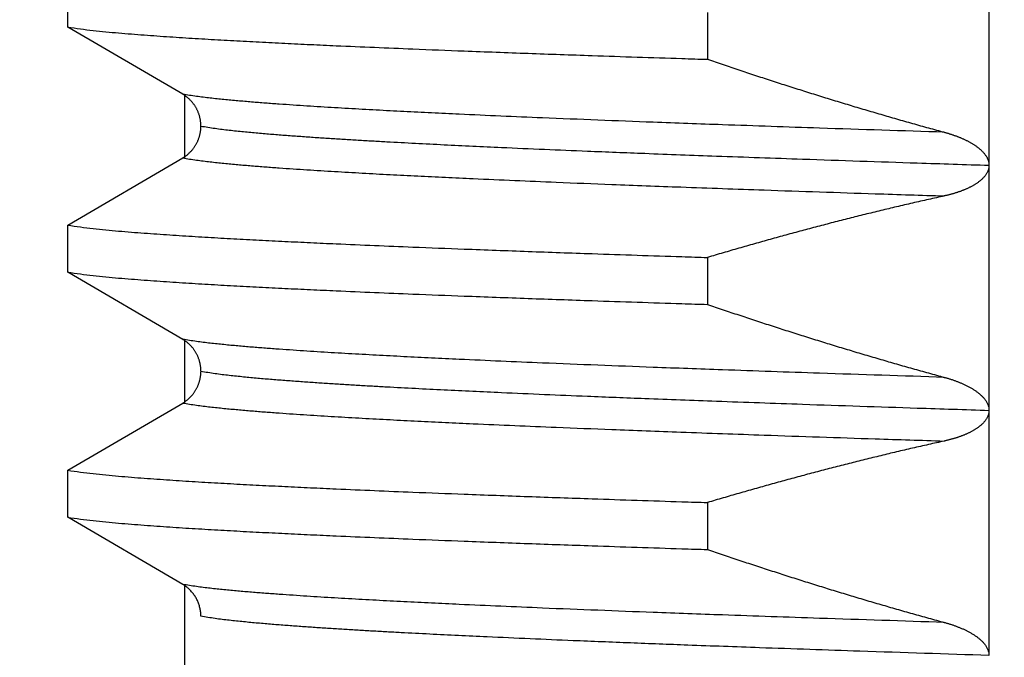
# Model space of a CAD drawing. Header units: millimetres. Extents: x 0 to 840, y 0 to 594.
# Tile 128 of 148: x 739.88 to 743.9, y 354.93 to 357.53. Entities that reach past the tile are written whole.
import ezdxf

# ---------------------------------------------------------------- set-up
doc = ezdxf.new("R2010")
doc.units = ezdxf.units.MM
doc.header["$LTSCALE"] = 0.36378
doc.layers.add('NoLayerName_001', color=7, linetype='Continuous')
doc.styles.get("Standard").update_dxf_attribs({"font": 'txt', "bigfont": 'extfont2'})
doc.dimstyles.get("Standard").update_dxf_attribs({"dimtxt": 2.5, "dimasz": 2.5, "dimexe": 1, "dimexo": 1, "dimtad": 1, "dimdec": 3, "dimzin": 0, "dimdsep": 46, "dimtxsty": 'Standard', "dimcen": 2.5, "dimadec": 3, "dimazin": 0, "dimtfac": 0.75, "dimtdec": 3, "dimtmove": 0, "dimatfit": 3, "dimfxl": 1, "dimarcsym": 0})

# ---------------------------------------------------------------- blocks, each defined once
blk = doc.blocks.new('_OPEN30')
at = {"color": 0, "linetype": 'ByBlock', "lineweight": -2}
for p, q in [((-1, 0.267949), (0, 0)), ((0, 0), (-1, -0.267949)), ((0, 0), (-1, 0))]:
    blk.add_line(p, q, dxfattribs=at)
blk = doc.blocks.new('*D53')
at = {"layer": 'Defpoints', "color": 0}
for p in [(661.1534, 322.7687), (775.8592, 234.0693)]:
    blk.add_point(p, dxfattribs=at)
at = {"layer": 'NoLayerName_001', "color": 0, "linetype": 'Continuous', "lineweight": 13}
blk.add_line((773.486, 235.9045), (663.5267, 320.9336), dxfattribs=at)
blk.add_arc((718.5063, 278.419), 72.5, 320.705409, 126.862797, dxfattribs=at)
at = {"layer": 'NoLayerName_001', "color": 0, "lineweight": 13, "xscale": 3, "yscale": 3, "zscale": 3}
for p, rotation in [((661.1534, 322.7687), 142.28603269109), ((775.8592, 234.0693), 322.28603269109)]:
    blk.add_blockref('_OPEN30', p, dxfattribs=dict(at, rotation=rotation))
at = {"layer": 'NoLayerName_001', "color": 0, "lineweight": 13, "insert": (753.9835, 257.9379), "char_height": 7, "attachment_point": 5, "rotation": 322.286}
blk.add_mtext('\\W0.8000;%%c145', dxfattribs=at)
blk = doc.blocks.new('*D55')
at = {"layer": 'Defpoints', "color": 0}
for p in [(658.5063, 410.7188), (658.5063, 332.419), (778.5063, 332.419)]:
    blk.add_point(p, dxfattribs=at)
at = {"layer": 'NoLayerName_001', "color": 0, "linetype": 'Continuous', "lineweight": 13}
for p, q in [((658.5063, 334.419), (658.5063, 412.7188)), ((778.5063, 334.419), (778.5063, 412.7188)), ((775.5063, 410.7188), (661.5063, 410.7188))]:
    blk.add_line(p, q, dxfattribs=at)
at = {"layer": 'NoLayerName_001', "color": 0, "lineweight": 13, "xscale": 3, "yscale": 3, "zscale": 3, "rotation": 180}
blk.add_blockref('_OPEN30', (658.5063, 410.7188), dxfattribs=at)
at = {"layer": 'NoLayerName_001', "color": 0, "lineweight": 13, "xscale": 3, "yscale": 3, "zscale": 3}
blk.add_blockref('_OPEN30', (778.5063, 410.7188), dxfattribs=at)
at = {"layer": 'NoLayerName_001', "color": 0, "lineweight": 13, "insert": (718.5063, 416.2188), "char_height": 7, "attachment_point": 5}
blk.add_mtext('\\W0.8000;120', dxfattribs=at)

msp = doc.modelspace()

# ---------------------------------------------------------------- linework, layer by layer
at = {"layer": 'NoLayerName_001', "color": 7, "linetype": 'Continuous', "lineweight": 25}
for p, q in [((743.8378, 359.9342), (743.8378, 354.9341)), ((740.0802, 357.4982), (740.0802, 357.6899)), ((742.6897, 357.5581), (742.6897, 357.3664)), ((740.5493, 357.224), (740.0802, 357.4982)), ((740.5563, 357.224), (740.5563, 356.9641)), ((740.0802, 356.6899), (740.5494, 356.9641)), ((740.0802, 356.4982), (740.0802, 356.6899)), ((742.6897, 356.5581), (742.6897, 356.3664)), ((740.5494, 356.2239), (740.0802, 356.4982)), ((740.5563, 356.2239), (740.5563, 355.9641)), ((740.0802, 355.6899), (740.5494, 355.9641)), ((740.0802, 355.4982), (740.0802, 355.6899)), ((742.6897, 355.5581), (742.6897, 355.3664)), ((740.5494, 355.2239), (740.0802, 355.4982)), ((740.5563, 355.2239), (740.5563, 352.2028))]:
    msp.add_line(p, q, dxfattribs=at)
for points, knots in [([(740.0802, 357.4982), (740.0974, 357.4956), (740.1319, 357.4902), (740.1838, 357.4843), (740.2358, 357.4789), (740.2878, 357.4741), (740.3399, 357.4698), (740.3921, 357.4658), (740.4442, 357.462), (740.4963, 357.4584), (740.5485, 357.455), (740.6007, 357.4517), (740.6529, 357.4486), (740.705, 357.4456), (740.7746, 357.4417), (740.8616, 357.4371), (740.966, 357.4319), (741.0705, 357.4269), (741.1923, 357.4213), (741.3315, 357.4153), (741.5056, 357.4081), (741.7146, 357.4), (741.9583, 357.3909), (742.2543, 357.3806), (742.4981, 357.3725), (742.6549, 357.3675), (742.6897, 357.3664)], [0, 0, 0, 0, 0.052271, 0.104543, 0.156813, 0.209084, 0.261357, 0.313631, 0.365904, 0.418176, 0.470446, 0.522717, 0.574987, 0.627258, 0.679528, 0.78407, 0.888612, 0.993154, 1.097695, 1.254507, 1.411319, 1.620402, 1.881755, 2.143109, 2.509004, 2.613545, 2.613545, 2.613545, 2.613545]), ([(742.6897, 357.3664), (742.711, 357.3592), (742.7535, 357.3447), (742.8174, 357.3233), (742.8814, 357.3021), (742.9454, 357.2812), (743.0096, 357.2605), (743.0738, 357.2401), (743.1381, 357.2199), (743.2025, 357.2), (743.267, 357.1804), (743.3315, 357.1611), (743.3962, 357.142), (743.4609, 357.1233), (743.5257, 357.1048), (743.5906, 357.0866), (743.634, 357.0748), (743.6556, 357.0689)], [0, 0, 0, 0, 0.067383, 0.13477, 0.202162, 0.269556, 0.336952, 0.404349, 0.471746, 0.539143, 0.606539, 0.673933, 0.741326, 0.808716, 0.876103, 0.943488, 1.010869, 1.010869, 1.010869, 1.010869]), ([(740.6234, 357.0934), (740.6234, 357.0952), (740.6234, 357.0986), (740.6231, 357.1039), (740.6227, 357.1091), (740.6221, 357.1143), (740.6213, 357.1195), (740.6203, 357.1246), (740.6192, 357.1297), (740.6179, 357.1348), (740.6164, 357.1398), (740.6147, 357.1448), (740.6129, 357.1497), (740.6109, 357.1546), (740.6087, 357.1593), (740.6063, 357.164), (740.6038, 357.1686), (740.6012, 357.1731), (740.5984, 357.1775), (740.5954, 357.1819), (740.5923, 357.1861), (740.589, 357.1902), (740.5856, 357.1942), (740.5821, 357.198), (740.5784, 357.2018), (740.5746, 357.2054), (740.5707, 357.2088), (740.5666, 357.2122), (740.5625, 357.2153), (740.5582, 357.2184), (740.5538, 357.2213), (740.5508, 357.223), (740.5493, 357.224)], [0, 0, 0, 0, 0.0052269, 0.0104597, 0.0156967, 0.0209364, 0.0261776, 0.0314192, 0.0366604, 0.0419007, 0.0471402, 0.0523791, 0.0576175, 0.0628557, 0.0680936, 0.0733313, 0.0785687, 0.0838059, 0.089043, 0.0942802, 0.0995178, 0.1047559, 0.1099949, 0.1152352, 0.1204772, 0.1257208, 0.1309646, 0.1362076, 0.1414484, 0.1466857, 0.1519183, 0.157145, 0.157145, 0.157145, 0.157145]), ([(740.5494, 356.9641), (740.5508, 356.965), (740.5538, 356.9668), (740.5581, 356.9696), (740.5623, 356.9726), (740.5664, 356.9758), (740.5704, 356.979), (740.5743, 356.9825), (740.5781, 356.986), (740.5817, 356.9897), (740.5853, 356.9935), (740.5886, 356.9974), (740.5919, 357.0015), (740.595, 357.0056), (740.5979, 357.0098), (740.6007, 357.0142), (740.6034, 357.0186), (740.6059, 357.0232), (740.6082, 357.0278), (740.6104, 357.0325), (740.6124, 357.0372), (740.6142, 357.0421), (740.6159, 357.0469), (740.6175, 357.0519), (740.6188, 357.0569), (740.62, 357.0619), (740.6211, 357.067), (740.6219, 357.0721), (740.6226, 357.0772), (740.6231, 357.0824), (740.6234, 357.0876), (740.6234, 357.091), (740.6234, 357.0927)], [0, 0, 0, 0, 0.0051609, 0.0103272, 0.0154981, 0.0206723, 0.0258489, 0.0310267, 0.0362045, 0.0413814, 0.0465569, 0.0517311, 0.0569042, 0.0620761, 0.0672469, 0.0724168, 0.0775856, 0.0827538, 0.087922, 0.0930911, 0.0982615, 0.1034337, 0.1086081, 0.1137849, 0.1189641, 0.1241449, 0.1293251, 0.1345031, 0.1396777, 0.1448479, 0.150013, 0.1551732, 0.1551732, 0.1551732, 0.1551732]), ([(743.6556, 357.0689), (743.6573, 357.0684), (743.6607, 357.0675), (743.6659, 357.066), (743.6709, 357.0645), (743.676, 357.063), (743.6811, 357.0614), (743.6862, 357.0597), (743.6912, 357.058), (743.6962, 357.0563), (743.7012, 357.0545), (743.7062, 357.0527), (743.7112, 357.0508), (743.7161, 357.0488), (743.721, 357.0468), (743.7259, 357.0447), (743.7308, 357.0426), (743.7356, 357.0404), (743.7404, 357.0382), (743.7452, 357.0359), (743.75, 357.0335), (743.7547, 357.031), (743.7593, 357.0285), (743.764, 357.0259), (743.7686, 357.0232), (743.7731, 357.0204), (743.7776, 357.0176), (743.782, 357.0146), (743.7863, 357.0116), (743.7906, 357.0084), (743.7948, 357.0051), (743.7989, 357.0018), (743.803, 356.9983), (743.8069, 356.9947), (743.8106, 356.9909), (743.8143, 356.9871), (743.8178, 356.9831), (743.8211, 356.9789), (743.8242, 356.9746), (743.8271, 356.9701), (743.8288, 356.9669), (743.8297, 356.9654)], [0, 0, 0, 0, 0.0053116, 0.0106244, 0.0159379, 0.021252, 0.0265664, 0.0318808, 0.0371951, 0.0425093, 0.0478231, 0.0531365, 0.0584496, 0.0637623, 0.0690746, 0.0743866, 0.0796983, 0.08501, 0.0903219, 0.0956343, 0.1009469, 0.1062595, 0.1115721, 0.1168849, 0.1221983, 0.1275121, 0.1328258, 0.1381395, 0.1434535, 0.1487685, 0.1540855, 0.1594032, 0.1647207, 0.1700376, 0.175355, 0.1806752, 0.1859989, 0.1913231, 0.1966471, 0.2019748, 0.2073139, 0.2073139, 0.2073139, 0.2073139]), ([(743.8378, 356.9353), (743.8377, 356.9336), (743.8377, 356.9301), (743.837, 356.9248), (743.836, 356.9196), (743.8345, 356.9145), (743.8327, 356.9096), (743.8305, 356.9048), (743.8279, 356.9001), (743.8251, 356.8957), (743.822, 356.8914), (743.8187, 356.8874), (743.8152, 356.8834), (743.8115, 356.8797), (743.8077, 356.876), (743.8037, 356.8726), (743.7997, 356.8692), (743.7955, 356.866), (743.7913, 356.8629), (743.787, 356.86), (743.7826, 356.8571), (743.7781, 356.8543), (743.7736, 356.8517), (743.769, 356.8491), (743.7644, 356.8466), (743.7597, 356.8442), (743.755, 356.8419), (743.7503, 356.8397), (743.7455, 356.8375), (743.7407, 356.8355), (743.7358, 356.8334), (743.731, 356.8315), (743.7261, 356.8296), (743.7212, 356.8278), (743.7162, 356.826), (743.7113, 356.8243), (743.7063, 356.8227), (743.7013, 356.8211), (743.6963, 356.8196), (743.6912, 356.8181), (743.6879, 356.8171), (743.6862, 356.8166)], [0, 0, 0, 0, 0.005254, 0.0105306, 0.0158229, 0.0211212, 0.0264148, 0.0316924, 0.0369546, 0.0422143, 0.0474782, 0.0527472, 0.0580165, 0.0632779, 0.0685314, 0.0737807, 0.0790283, 0.0842752, 0.0895217, 0.0947672, 0.1000128, 0.1052589, 0.1105057, 0.1157527, 0.1209988, 0.126244, 0.1314885, 0.1367329, 0.1419771, 0.147221, 0.1524647, 0.1577081, 0.1629517, 0.1681955, 0.1734398, 0.1786844, 0.1839293, 0.1891746, 0.1944203, 0.1996663, 0.2049125, 0.2049125, 0.2049125, 0.2049125]), ([(743.8297, 356.9654), (743.8304, 356.9638), (743.8321, 356.9606), (743.834, 356.9556), (743.8356, 356.9505), (743.8368, 356.9452), (743.8377, 356.9399), (743.8377, 356.9364), (743.8378, 356.9346)], [0, 0, 0, 0, 0.00536196, 0.01074022, 0.01611562, 0.02147444, 0.02681032, 0.03212583, 0.03212583, 0.03212583, 0.03212583]), ([(743.6862, 356.8166), (743.6845, 356.8162), (743.6811, 356.8153), (743.676, 356.8139), (743.671, 356.8126), (743.6659, 356.8114), (743.6608, 356.8102), (743.6573, 356.8095), (743.6556, 356.8091)], [0, 0, 0, 0, 0.00524632, 0.01049257, 0.01573853, 0.02098395, 0.02622855, 0.03147198, 0.03147198, 0.03147198, 0.03147198]), ([(743.6556, 356.8091), (743.634, 356.8043), (743.5907, 356.7947), (743.5258, 356.7799), (743.461, 356.7647), (743.3963, 356.7492), (743.3316, 356.7334), (743.2671, 356.7172), (743.2026, 356.7008), (743.1382, 356.684), (743.0739, 356.6669), (743.0096, 356.6495), (742.9455, 356.6318), (742.8814, 356.6138), (742.8174, 356.5955), (742.7535, 356.577), (742.711, 356.5644), (742.6897, 356.5581)], [0, 0, 0, 0, 0.0665356, 0.1330753, 0.1996186, 0.2661655, 0.3327154, 0.3992678, 0.4658221, 0.5323777, 0.5989337, 0.6654893, 0.7320434, 0.7985951, 0.8651432, 0.9316865, 0.9982236, 0.9982236, 0.9982236, 0.9982236]), ([(740.0802, 356.6899), (740.0974, 356.6874), (740.1319, 356.6819), (740.1838, 356.676), (740.2358, 356.6706), (740.2878, 356.6658), (740.3399, 356.6615), (740.3921, 356.6575), (740.4442, 356.6537), (740.4963, 356.6501), (740.5485, 356.6467), (740.6007, 356.6434), (740.6529, 356.6403), (740.705, 356.6373), (740.7746, 356.6334), (740.8616, 356.6288), (740.966, 356.6236), (741.0705, 356.6186), (741.1923, 356.613), (741.3315, 356.607), (741.5056, 356.5998), (741.7146, 356.5917), (741.9583, 356.5827), (742.2543, 356.5723), (742.4981, 356.5642), (742.6549, 356.5592), (742.6897, 356.5581)], [0, 0, 0, 0, 0.052271, 0.104543, 0.156813, 0.209084, 0.261357, 0.313631, 0.365904, 0.418176, 0.470446, 0.522717, 0.574987, 0.627258, 0.679528, 0.78407, 0.888612, 0.993154, 1.097695, 1.254507, 1.411319, 1.620402, 1.881755, 2.143109, 2.509004, 2.613545, 2.613545, 2.613545, 2.613545]), ([(740.0802, 356.4982), (740.0974, 356.4956), (740.1319, 356.4902), (740.1838, 356.4843), (740.2358, 356.4789), (740.2878, 356.4741), (740.3399, 356.4698), (740.3921, 356.4658), (740.4442, 356.462), (740.4963, 356.4584), (740.5485, 356.455), (740.6007, 356.4517), (740.6529, 356.4486), (740.705, 356.4456), (740.7746, 356.4417), (740.8616, 356.4371), (740.966, 356.4319), (741.0705, 356.4269), (741.1923, 356.4213), (741.3315, 356.4153), (741.5056, 356.4081), (741.7146, 356.4), (741.9583, 356.3909), (742.2543, 356.3806), (742.4981, 356.3725), (742.6549, 356.3675), (742.6897, 356.3664)], [0, 0, 0, 0, 0.052271, 0.104543, 0.156813, 0.209084, 0.261357, 0.313631, 0.365904, 0.418176, 0.470446, 0.522717, 0.574987, 0.627258, 0.679528, 0.78407, 0.888612, 0.993154, 1.097695, 1.254507, 1.411319, 1.620402, 1.881755, 2.143109, 2.509004, 2.613545, 2.613545, 2.613545, 2.613545]), ([(742.6897, 356.3664), (742.711, 356.3592), (742.7535, 356.3447), (742.8174, 356.3233), (742.8814, 356.3021), (742.9454, 356.2812), (743.0096, 356.2605), (743.0738, 356.2401), (743.1381, 356.2199), (743.2025, 356.2), (743.267, 356.1804), (743.3315, 356.1611), (743.3962, 356.142), (743.4609, 356.1233), (743.5257, 356.1048), (743.5906, 356.0866), (743.634, 356.0748), (743.6556, 356.0689)], [0, 0, 0, 0, 0.067383, 0.13477, 0.202161, 0.269555, 0.336951, 0.404348, 0.471746, 0.539142, 0.606538, 0.673933, 0.741325, 0.808715, 0.876102, 0.943486, 1.010868, 1.010868, 1.010868, 1.010868]), ([(740.6234, 356.0955), (740.6234, 356.0972), (740.6234, 356.1006), (740.6231, 356.1058), (740.6226, 356.1109), (740.6219, 356.1161), (740.621, 356.1212), (740.62, 356.1262), (740.6188, 356.1313), (740.6174, 356.1363), (740.6159, 356.1412), (740.6142, 356.1461), (740.6124, 356.1509), (740.6103, 356.1557), (740.6082, 356.1604), (740.6058, 356.165), (740.6033, 356.1695), (740.6007, 356.1739), (740.5979, 356.1783), (740.5949, 356.1825), (740.5919, 356.1867), (740.5886, 356.1907), (740.5852, 356.1946), (740.5817, 356.1984), (740.5781, 356.2021), (740.5743, 356.2056), (740.5704, 356.209), (740.5664, 356.2123), (740.5623, 356.2155), (740.5581, 356.2184), (740.5538, 356.2213), (740.5508, 356.223), (740.5494, 356.2239)], [0, 0, 0, 0, 0.0051566, 0.0103181, 0.0154846, 0.0206555, 0.0258299, 0.0310065, 0.0361835, 0.0413591, 0.0465322, 0.0517029, 0.0568715, 0.0620383, 0.0672037, 0.0723683, 0.0775328, 0.082698, 0.0878642, 0.0930314, 0.0981996, 0.103369, 0.1085396, 0.1137114, 0.1188846, 0.1240588, 0.1292329, 0.1344059, 0.1395765, 0.1447436, 0.1499064, 0.1550636, 0.1550636, 0.1550636, 0.1550636]), ([(740.5494, 355.9641), (740.5508, 355.965), (740.5538, 355.9668), (740.5581, 355.9696), (740.5623, 355.9726), (740.5664, 355.9758), (740.5704, 355.979), (740.5743, 355.9825), (740.5781, 355.986), (740.5817, 355.9897), (740.5852, 355.9935), (740.5886, 355.9974), (740.5919, 356.0014), (740.5949, 356.0056), (740.5979, 356.0098), (740.6007, 356.0142), (740.6033, 356.0186), (740.6058, 356.0231), (740.6082, 356.0277), (740.6103, 356.0324), (740.6124, 356.0372), (740.6142, 356.042), (740.6159, 356.0469), (740.6174, 356.0518), (740.6188, 356.0568), (740.62, 356.0618), (740.621, 356.0669), (740.6219, 356.072), (740.6226, 356.0772), (740.6231, 356.0823), (740.6234, 356.0875), (740.6234, 356.0909), (740.6234, 356.0926)], [0, 0, 0, 0, 0.0051571, 0.0103197, 0.0154867, 0.0206571, 0.0258299, 0.0310039, 0.036178, 0.0413511, 0.0465228, 0.0516933, 0.0568626, 0.0620308, 0.0671978, 0.0723638, 0.0775287, 0.082693, 0.0878572, 0.0930223, 0.0981889, 0.1033573, 0.108528, 0.1137011, 0.1188769, 0.1240541, 0.1292308, 0.1344052, 0.139576, 0.1447423, 0.1499036, 0.15506, 0.15506, 0.15506, 0.15506]), ([(743.6556, 356.0689), (743.6575, 356.0684), (743.6614, 356.0673), (743.6671, 356.0657), (743.6728, 356.064), (743.6785, 356.0622), (743.6842, 356.0604), (743.6898, 356.0585), (743.6955, 356.0566), (743.7011, 356.0545), (743.7067, 356.0525), (743.7123, 356.0503), (743.7178, 356.0481), (743.7233, 356.0458), (743.7288, 356.0435), (743.7343, 356.0411), (743.7397, 356.0385), (743.7451, 356.0359), (743.7504, 356.0333), (743.7557, 356.0305), (743.7609, 356.0276), (743.7661, 356.0247), (743.7712, 356.0216), (743.7762, 356.0184), (743.7812, 356.0151), (743.7861, 356.0117), (743.7909, 356.0082), (743.7956, 356.0045), (743.8002, 356.0007), (743.8047, 355.9967), (743.809, 355.9926), (743.8132, 355.9883), (743.8171, 355.9839), (743.8209, 355.9792), (743.8244, 355.9744), (743.8276, 355.9693), (743.8304, 355.964), (743.8329, 355.9585), (743.835, 355.9529), (743.8359, 355.9489), (743.8365, 355.947)], [0, 0, 0, 0, 0.0059615, 0.0119235, 0.017886, 0.0238489, 0.0298123, 0.0357762, 0.0417407, 0.0477062, 0.0536727, 0.0596405, 0.0656099, 0.0715801, 0.0775503, 0.0835199, 0.0894884, 0.0954555, 0.1014213, 0.1073859, 0.1133498, 0.1193134, 0.1252775, 0.1312415, 0.1372054, 0.1431698, 0.149136, 0.155105, 0.1610746, 0.1670431, 0.1730105, 0.1789787, 0.1849501, 0.1909223, 0.1968963, 0.2028788, 0.2088828, 0.2149184, 0.2209603, 0.2269832, 0.2269832, 0.2269832, 0.2269832]), ([(743.8378, 355.9355), (743.8377, 355.9337), (743.8377, 355.9302), (743.837, 355.9249), (743.836, 355.9198), (743.8345, 355.9146), (743.8327, 355.9097), (743.8305, 355.9049), (743.828, 355.9002), (743.8252, 355.8958), (743.8221, 355.8915), (743.8187, 355.8874), (743.8152, 355.8835), (743.8116, 355.8797), (743.8077, 355.8761), (743.8038, 355.8726), (743.7998, 355.8693), (743.7956, 355.8661), (743.7914, 355.863), (743.787, 355.86), (743.7826, 355.8571), (743.7782, 355.8544), (743.7737, 355.8517), (743.7691, 355.8491), (743.7644, 355.8467), (743.7598, 355.8443), (743.7551, 355.8419), (743.7503, 355.8397), (743.7455, 355.8376), (743.7407, 355.8355), (743.7359, 355.8335), (743.731, 355.8315), (743.7261, 355.8296), (743.7212, 355.8278), (743.7162, 355.826), (743.7113, 355.8243), (743.7063, 355.8227), (743.7013, 355.8211), (743.6963, 355.8196), (743.6912, 355.8181), (743.6879, 355.8171), (743.6862, 355.8166)], [0, 0, 0, 0, 0.0052579, 0.0105385, 0.0158342, 0.0211352, 0.0264308, 0.0317105, 0.0369754, 0.0422384, 0.0475063, 0.0527796, 0.0580533, 0.0633189, 0.0685761, 0.0738288, 0.0790796, 0.0843298, 0.0895794, 0.0948283, 0.1000773, 0.1053269, 0.1105772, 0.1158277, 0.1210774, 0.126326, 0.131574, 0.1368218, 0.1420694, 0.1473168, 0.1525638, 0.1578107, 0.1630577, 0.168305, 0.1735527, 0.1788008, 0.1840492, 0.1892979, 0.1945471, 0.1997965, 0.2050462, 0.2050462, 0.2050462, 0.2050462]), ([(743.8365, 355.947), (743.8368, 355.945), (743.8377, 355.9411), (743.8377, 355.9371), (743.8378, 355.9351)], [0, 0, 0, 0, 0.00599158, 0.01195634, 0.01195634, 0.01195634, 0.01195634]), ([(743.6556, 355.8091), (743.634, 355.8043), (743.5907, 355.7947), (743.5258, 355.7799), (743.461, 355.7647), (743.3963, 355.7492), (743.3316, 355.7334), (743.2671, 355.7172), (743.2026, 355.7008), (743.1382, 355.684), (743.0739, 355.6669), (743.0096, 355.6495), (742.9455, 355.6318), (742.8814, 355.6138), (742.8174, 355.5955), (742.7535, 355.577), (742.711, 355.5644), (742.6897, 355.5581)], [0, 0, 0, 0, 0.0665345, 0.1330731, 0.1996153, 0.2661611, 0.3327099, 0.3992612, 0.4658145, 0.5323689, 0.5989238, 0.6654783, 0.7320314, 0.7985819, 0.8651289, 0.9316711, 0.9982072, 0.9982072, 0.9982072, 0.9982072]), ([(743.6862, 355.8166), (743.6845, 355.8162), (743.6811, 355.8153), (743.676, 355.8139), (743.671, 355.8126), (743.6659, 355.8114), (743.6607, 355.8102), (743.6573, 355.8095), (743.6556, 355.8091)], [0, 0, 0, 0, 0.00524977, 0.01049946, 0.01574887, 0.02099773, 0.02624577, 0.03149264, 0.03149264, 0.03149264, 0.03149264]), ([(740.0802, 355.6899), (740.0974, 355.6874), (740.1319, 355.6819), (740.1838, 355.676), (740.2358, 355.6706), (740.2878, 355.6658), (740.3399, 355.6615), (740.3921, 355.6575), (740.4442, 355.6537), (740.4963, 355.6501), (740.5485, 355.6467), (740.6007, 355.6434), (740.6529, 355.6403), (740.705, 355.6373), (740.7746, 355.6334), (740.8616, 355.6288), (740.966, 355.6236), (741.0705, 355.6186), (741.1923, 355.613), (741.3315, 355.607), (741.5056, 355.5998), (741.7146, 355.5917), (741.9583, 355.5827), (742.2543, 355.5723), (742.4981, 355.5642), (742.6549, 355.5592), (742.6897, 355.5581)], [0, 0, 0, 0, 0.052271, 0.104543, 0.156813, 0.209084, 0.261357, 0.313631, 0.365904, 0.418176, 0.470446, 0.522717, 0.574987, 0.627258, 0.679528, 0.78407, 0.888612, 0.993154, 1.097695, 1.254507, 1.411319, 1.620402, 1.881755, 2.143109, 2.509004, 2.613545, 2.613545, 2.613545, 2.613545]), ([(740.0802, 355.4982), (740.0974, 355.4956), (740.1319, 355.4902), (740.1838, 355.4843), (740.2358, 355.4789), (740.2878, 355.4741), (740.3399, 355.4698), (740.3921, 355.4658), (740.4442, 355.462), (740.4963, 355.4584), (740.5485, 355.455), (740.6007, 355.4517), (740.6529, 355.4486), (740.705, 355.4456), (740.7746, 355.4417), (740.8616, 355.4371), (740.966, 355.4319), (741.0705, 355.4269), (741.1923, 355.4213), (741.3315, 355.4153), (741.5056, 355.4081), (741.7146, 355.4), (741.9583, 355.3909), (742.2543, 355.3806), (742.4981, 355.3725), (742.6549, 355.3675), (742.6897, 355.3664)], [0, 0, 0, 0, 0.052271, 0.104543, 0.156813, 0.209084, 0.261357, 0.313631, 0.365904, 0.418176, 0.470446, 0.522717, 0.574987, 0.627258, 0.679528, 0.78407, 0.888612, 0.993154, 1.097695, 1.254507, 1.411319, 1.620402, 1.881755, 2.143109, 2.509004, 2.613545, 2.613545, 2.613545, 2.613545]), ([(742.6897, 355.3664), (742.711, 355.3592), (742.7535, 355.3447), (742.8174, 355.3233), (742.8814, 355.3021), (742.9454, 355.2812), (743.0096, 355.2605), (743.0738, 355.2401), (743.1381, 355.2199), (743.2025, 355.2), (743.267, 355.1804), (743.3315, 355.1611), (743.3962, 355.142), (743.4609, 355.1233), (743.5257, 355.1048), (743.5906, 355.0866), (743.634, 355.0748), (743.6556, 355.0689)], [0, 0, 0, 0, 0.067382, 0.134769, 0.20216, 0.269554, 0.33695, 0.404346, 0.471743, 0.53914, 0.606535, 0.673929, 0.741321, 0.808711, 0.876098, 0.943482, 1.010863, 1.010863, 1.010863, 1.010863]), ([(740.6234, 355.094), (740.6234, 355.0966), (740.6233, 355.1017), (740.6227, 355.1095), (740.6217, 355.1172), (740.6203, 355.1249), (740.6185, 355.1326), (740.6163, 355.1401), (740.6137, 355.1475), (740.6108, 355.1548), (740.6075, 355.1619), (740.6038, 355.1689), (740.5997, 355.1756), (740.5953, 355.1821), (740.5905, 355.1884), (740.5854, 355.1944), (740.5801, 355.2001), (740.5744, 355.2055), (740.5685, 355.2106), (740.5624, 355.2154), (740.556, 355.2199), (740.5516, 355.2226), (740.5494, 355.2239)], [0, 0, 0, 0, 0.0077515, 0.0155281, 0.0233265, 0.0311433, 0.0389747, 0.0468173, 0.0546677, 0.062523, 0.0703812, 0.078241, 0.086102, 0.0939632, 0.1018224, 0.1096767, 0.1175228, 0.1253568, 0.133175, 0.1409739, 0.1487503, 0.1565015, 0.1565015, 0.1565015, 0.1565015]), ([(743.6556, 355.0689), (743.6575, 355.0684), (743.6614, 355.0673), (743.6671, 355.0657), (743.6729, 355.0639), (743.6786, 355.0622), (743.6843, 355.0603), (743.69, 355.0585), (743.6957, 355.0565), (743.7013, 355.0545), (743.7069, 355.0524), (743.7125, 355.0502), (743.7181, 355.048), (743.7236, 355.0457), (743.7291, 355.0434), (743.7346, 355.0409), (743.74, 355.0384), (743.7454, 355.0358), (743.7508, 355.0331), (743.7561, 355.0303), (743.7613, 355.0274), (743.7665, 355.0244), (743.7716, 355.0213), (743.7767, 355.0181), (743.7817, 355.0148), (743.7866, 355.0114), (743.7914, 355.0078), (743.7961, 355.0041), (743.8007, 355.0003), (743.8052, 354.9963), (743.8095, 354.9921), (743.8137, 354.9878), (743.8176, 354.9833), (743.8214, 354.9786), (743.8249, 354.9737), (743.828, 354.9686), (743.8309, 354.9632), (743.8332, 354.9577), (743.8352, 354.9519), (743.8361, 354.948), (743.8366, 354.946)], [0, 0, 0, 0, 0.005987, 0.0119745, 0.0179625, 0.023951, 0.0299399, 0.0359293, 0.0419194, 0.0479103, 0.0539023, 0.0598956, 0.0658904, 0.0718859, 0.0778815, 0.0838764, 0.0898703, 0.0958629, 0.1018543, 0.1078447, 0.1138344, 0.1198242, 0.1258146, 0.1318048, 0.1377946, 0.1437842, 0.1497747, 0.1557671, 0.1617602, 0.1677533, 0.1737473, 0.1797453, 0.1857493, 0.191754, 0.197757, 0.2037631, 0.2097847, 0.2158341, 0.2218927, 0.2279392, 0.2279392, 0.2279392, 0.2279392]), ([(743.8366, 354.946), (743.8369, 354.9441), (743.8377, 354.9401), (743.8377, 354.9361), (743.8378, 354.9341)], [0, 0, 0, 0, 0.00602142, 0.01201598, 0.01201598, 0.01201598, 0.01201598])]:
    msp.add_open_spline(points, degree=3, knots=knots, dxfattribs=at)
at = {"layer": 'NoLayerName_001', "color": 8, "linetype": 'Continuous', "lineweight": 25}
for points, knots in [([(743.6556, 357.0689), (743.486, 357.0744), (743.1845, 357.0841), (742.7888, 357.0978), (742.4873, 357.1088), (742.2424, 357.1182), (742.0351, 357.1265), (741.8468, 357.1345), (741.6961, 357.1413), (741.5642, 357.1476), (741.4512, 357.1532), (741.3571, 357.1581), (741.2818, 357.1622), (741.2253, 357.1654), (741.1688, 357.1687), (741.1124, 357.1721), (741.0559, 357.1757), (740.9995, 357.1795), (740.9431, 357.1834), (740.8866, 357.1875), (740.8303, 357.192), (740.7739, 357.1968), (740.7176, 357.2021), (740.6613, 357.2081), (740.6051, 357.2147), (740.568, 357.221), (740.5493, 357.224)], [0, 0, 0, 0, 0.509079, 0.905029, 1.187851, 1.414108, 1.640366, 1.810059, 1.979752, 2.092881, 2.206011, 2.31914, 2.375704, 2.432268, 2.488832, 2.545396, 2.60196, 2.658525, 2.715091, 2.77166, 2.828229, 2.884796, 2.941359, 2.997922, 3.05449, 3.111054, 3.111054, 3.111054, 3.111054]), ([(740.6234, 357.0941), (740.6427, 357.091), (740.6812, 357.0844), (740.7393, 357.0776), (740.7975, 357.0714), (740.8558, 357.0659), (740.9141, 357.061), (740.9725, 357.0564), (741.0309, 357.0522), (741.0893, 357.0481), (741.1477, 357.0442), (741.2061, 357.0406), (741.2645, 357.037), (741.3229, 357.0336), (741.4009, 357.0293), (741.4983, 357.024), (741.6152, 357.0181), (741.7321, 357.0125), (741.8685, 357.0062), (742.0245, 356.9994), (742.2194, 356.9913), (742.4534, 356.982), (742.7458, 356.9711), (743.1163, 356.9579), (743.4868, 356.9455), (743.7403, 356.9374), (743.8378, 356.9342)], [0, 0, 0, 0, 0.058532, 0.117068, 0.175599, 0.23413, 0.292665, 0.351202, 0.409739, 0.468274, 0.526807, 0.585338, 0.64387, 0.702401, 0.760933, 0.877998, 0.995063, 1.112129, 1.229193, 1.40479, 1.580387, 1.814516, 2.107177, 2.45837, 2.926628, 3.219289, 3.219289, 3.219289, 3.219289]), ([(740.5493, 356.9641), (740.568, 356.9612), (740.6051, 356.9549), (740.6613, 356.9483), (740.7176, 356.9423), (740.7739, 356.937), (740.8303, 356.9321), (740.8867, 356.9277), (740.9431, 356.9236), (740.9995, 356.9196), (741.0559, 356.9159), (741.1124, 356.9123), (741.1688, 356.9089), (741.2253, 356.9056), (741.3006, 356.9013), (741.3948, 356.8962), (741.5077, 356.8905), (741.6207, 356.885), (741.7526, 356.8789), (741.9033, 356.8723), (742.0916, 356.8644), (742.3177, 356.8554), (742.6004, 356.8447), (742.9584, 356.832), (743.3164, 356.8199), (743.5614, 356.8121), (743.6556, 356.8091)], [0, 0, 0, 0, 0.056565, 0.113132, 0.169695, 0.226259, 0.282825, 0.339395, 0.395963, 0.45253, 0.509095, 0.565659, 0.622222, 0.678786, 0.73535, 0.848479, 0.961609, 1.074738, 1.187867, 1.35756, 1.527253, 1.753511, 2.036332, 2.375718, 2.828233, 3.111055, 3.111055, 3.111055, 3.111055]), ([(743.6556, 356.0689), (743.486, 356.0744), (743.1845, 356.0841), (742.7888, 356.0978), (742.4873, 356.1088), (742.2424, 356.1182), (742.0351, 356.1265), (741.8468, 356.1345), (741.6961, 356.1413), (741.5642, 356.1476), (741.4512, 356.1531), (741.3571, 356.1581), (741.2818, 356.1622), (741.2253, 356.1654), (741.1688, 356.1687), (741.1124, 356.1721), (741.0559, 356.1757), (740.9995, 356.1795), (740.9431, 356.1834), (740.8867, 356.1875), (740.8303, 356.192), (740.7739, 356.1968), (740.7176, 356.2021), (740.6613, 356.2081), (740.6051, 356.2147), (740.568, 356.221), (740.5493, 356.224)], [0, 0, 0, 0, 0.509078, 0.905028, 1.18785, 1.414107, 1.640364, 1.810057, 1.97975, 2.092879, 2.206009, 2.319138, 2.375702, 2.432266, 2.48883, 2.545393, 2.601957, 2.658522, 2.715088, 2.771657, 2.828226, 2.884793, 2.941356, 2.997919, 3.054487, 3.111051, 3.111051, 3.111051, 3.111051]), ([(740.6234, 356.0941), (740.6427, 356.091), (740.6812, 356.0844), (740.7393, 356.0776), (740.7975, 356.0714), (740.8558, 356.0659), (740.9141, 356.061), (740.9725, 356.0564), (741.0309, 356.0522), (741.0893, 356.0481), (741.1477, 356.0442), (741.2061, 356.0406), (741.2645, 356.037), (741.3229, 356.0336), (741.4009, 356.0293), (741.4983, 356.024), (741.6152, 356.0181), (741.7321, 356.0125), (741.8686, 356.0062), (742.0245, 355.9994), (742.2194, 355.9913), (742.4534, 355.982), (742.7458, 355.9711), (743.1163, 355.9579), (743.4868, 355.9455), (743.7403, 355.9374), (743.8378, 355.9342)], [0, 0, 0, 0, 0.058532, 0.117068, 0.175599, 0.23413, 0.292665, 0.351202, 0.409739, 0.468274, 0.526807, 0.585338, 0.64387, 0.702402, 0.760933, 0.877998, 0.995063, 1.112129, 1.229194, 1.40479, 1.580387, 1.814516, 2.107177, 2.45837, 2.926628, 3.219289, 3.219289, 3.219289, 3.219289]), ([(740.5493, 355.9641), (740.568, 355.9612), (740.6051, 355.9549), (740.6613, 355.9483), (740.7176, 355.9423), (740.7739, 355.937), (740.8303, 355.9321), (740.8867, 355.9277), (740.9431, 355.9236), (740.9995, 355.9196), (741.0559, 355.9159), (741.1124, 355.9123), (741.1688, 355.9089), (741.2253, 355.9056), (741.3006, 355.9013), (741.3948, 355.8962), (741.5077, 355.8905), (741.6207, 355.885), (741.7526, 355.8789), (741.9033, 355.8723), (742.0916, 355.8644), (742.3177, 355.8554), (742.6003, 355.8447), (742.9584, 355.832), (743.3164, 355.8199), (743.5614, 355.8121), (743.6556, 355.8091)], [0, 0, 0, 0, 0.056564, 0.113132, 0.169695, 0.226259, 0.282825, 0.339394, 0.395963, 0.452529, 0.509094, 0.565658, 0.622222, 0.678786, 0.73535, 0.848478, 0.961608, 1.074737, 1.187866, 1.357559, 1.527252, 1.753509, 2.036331, 2.375716, 2.82823, 3.111052, 3.111052, 3.111052, 3.111052]), ([(743.6556, 355.0689), (743.486, 355.0744), (743.1845, 355.0841), (742.7888, 355.0978), (742.4873, 355.1088), (742.2424, 355.1182), (742.0351, 355.1265), (741.8468, 355.1346), (741.6961, 355.1413), (741.5642, 355.1476), (741.4512, 355.1531), (741.3571, 355.1581), (741.2818, 355.1622), (741.2253, 355.1654), (741.1688, 355.1687), (741.1124, 355.1721), (741.0559, 355.1757), (740.9995, 355.1795), (740.9431, 355.1834), (740.8867, 355.1875), (740.8303, 355.192), (740.7739, 355.1968), (740.7176, 355.2021), (740.6613, 355.2081), (740.6051, 355.2147), (740.568, 355.221), (740.5493, 355.224)], [0, 0, 0, 0, 0.509078, 0.905028, 1.187849, 1.414107, 1.640364, 1.810056, 1.979749, 2.092879, 2.206008, 2.319137, 2.375701, 2.432265, 2.488829, 2.545393, 2.601957, 2.658521, 2.715088, 2.771657, 2.828226, 2.884792, 2.941356, 2.997919, 3.054486, 3.111051, 3.111051, 3.111051, 3.111051]), ([(743.8378, 354.9341), (743.6623, 354.9398), (743.3503, 354.9498), (742.9408, 354.964), (742.6288, 354.9753), (742.3754, 354.985), (742.1609, 354.9936), (741.966, 355.0018), (741.8101, 355.0088), (741.6736, 355.0152), (741.5567, 355.021), (741.4593, 355.026), (741.3814, 355.0302), (741.3229, 355.0335), (741.2645, 355.0369), (741.2061, 355.0405), (741.1477, 355.0441), (741.0893, 355.048), (741.0309, 355.0521), (740.9725, 355.0563), (740.9141, 355.0609), (740.8558, 355.0658), (740.7975, 355.0713), (740.7393, 355.0775), (740.6812, 355.0843), (740.6427, 355.0909), (740.6234, 355.094)], [0, 0, 0, 0, 0.52679, 0.936516, 1.229177, 1.463306, 1.697435, 1.873032, 2.048629, 2.165694, 2.28276, 2.399825, 2.458357, 2.516889, 2.57542, 2.633952, 2.692484, 2.751017, 2.809551, 2.868088, 2.926625, 2.98516, 3.043692, 3.102223, 3.160758, 3.219291, 3.219291, 3.219291, 3.219291])]:
    msp.add_open_spline(points, degree=3, knots=knots, dxfattribs=at)

# ---------------------------------------------------------------- dimensions: what is measured, and where the dimension line sits
at = {"layer": 'NoLayerName_001', "color": 3, "linetype": 'Continuous', "lineweight": 13}
dim = msp.add_linear_dim(base=(658.5063, 410.7188), p1=(778.5063, 332.419), p2=(658.5063, 332.419), angle=180, text='\\W0.8000;<>', dimstyle='Standard', override={"dimtxt": 7, "dimasz": 3, "dimexe": 2, "dimexo": 2, "dimgap": 2, "dimzin": 8, "dimblk": 'OPEN30', "dimclrd": 0, "dimclre": 0, "dimclrt": 0, "dimtp": 0, "dimtm": 0, "dimlwd": 13, "dimlwe": 13}, dxfattribs=at)
dim.commit()
dim.dimension.update_dxf_attribs({"geometry": '*D55', "text_midpoint": (718.5063, 410.7188), "dimtype": 160})
dim = msp.add_diameter_dim_2p(p1=(661.1534, 322.7687), p2=(775.8592, 234.0693), text='\\W0.8000;<>', dimstyle='Standard', override={"dimtxt": 7, "dimasz": 3, "dimexe": 2, "dimexo": 2, "dimgap": 2, "dimzin": 8, "dimblk": 'OPEN30', "dimclrd": 0, "dimclre": 0, "dimclrt": 0, "dimtp": 0, "dimtm": 0, "dimatfit": 2, "dimlwd": 13, "dimlwe": 13}, dxfattribs=at)
dim.commit()
dim.dimension.update_dxf_attribs({"geometry": '*D53', "text_midpoint": (750.619, 253.587), "dimtype": 163})

doc.saveas('drawing.dxf')
